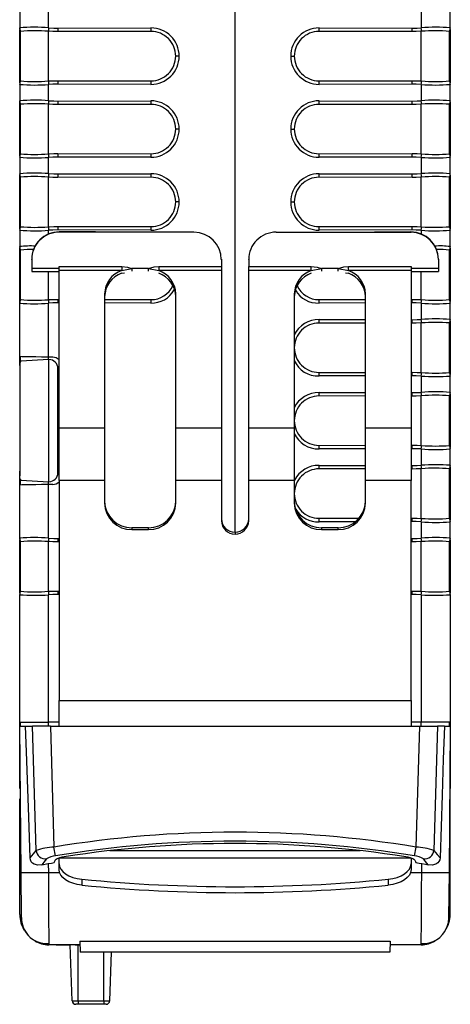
# Model space of a CAD drawing. Header units: millimetres. Extents: x 0 to 559, y 0 to 432.
# Tile 9 of 26: x 133 to 157, y 268 to 322. Entities that reach past the tile are written whole.
import ezdxf

# ---------------------------------------------------------------- set-up
doc = ezdxf.new("R2010")
doc.units = ezdxf.units.MM
doc.header["$LTSCALE"] = 2

msp = doc.modelspace()

# ---------------------------------------------------------------- linework, layer by layer
for p, q in [((144.824, 347.321), (144.824, 294.319)), ((133.019, 322.883), (133.019, 321.984)), ((134.605, 321.987), (134.605, 322.881)), ((155.043, 322.881), (155.043, 321.987)), ((156.629, 321.984), (156.629, 322.883)), ((133.019, 321.968), (133.019, 321.984)), ((135.115, 321.971), (140.215, 321.98)), ((149.434, 321.98), (154.534, 321.971)), ((156.629, 321.984), (156.629, 321.968)), ((133.057, 321.776), (133.019, 321.968)), ((133.019, 318.965), (133.019, 321.902)), ((133.057, 319.075), (133.057, 321.792)), ((134.606, 319.073), (134.606, 321.795)), ((140.216, 321.789), (135.115, 321.78)), ((154.533, 321.78), (149.433, 321.789)), ((155.043, 319.073), (155.043, 321.795)), ((156.591, 321.775), (156.62, 321.872)), ((156.591, 321.771), (156.62, 321.868)), ((156.591, 319.075), (156.591, 321.792)), ((156.629, 321.903), (156.629, 318.965)), ((141.764, 320.434), (141.573, 320.434)), ((147.884, 320.434), (148.075, 320.434)), ((133.019, 318.883), (133.019, 318.9)), ((133.019, 318.883), (133.019, 317.984)), ((134.605, 317.987), (134.605, 318.881)), ((135.116, 319.087), (135.115, 318.896)), ((140.215, 318.887), (135.115, 318.896)), ((135.116, 319.087), (140.216, 319.078)), ((149.433, 319.078), (154.533, 319.087)), ((154.534, 318.896), (149.434, 318.887)), ((155.043, 318.881), (155.043, 317.987)), ((156.62, 318.999), (156.591, 319.096)), ((156.62, 318.995), (156.591, 319.092)), ((156.629, 318.9), (156.629, 318.883)), ((156.629, 317.984), (156.629, 318.883)), ((133.019, 317.968), (133.019, 317.984)), ((133.057, 317.776), (133.019, 317.968)), ((133.019, 314.965), (133.019, 317.902)), ((133.057, 315.075), (133.057, 317.792)), ((134.606, 315.073), (134.606, 317.795)), ((135.115, 317.971), (140.215, 317.98)), ((140.216, 317.789), (135.115, 317.78)), ((154.533, 317.78), (149.433, 317.789)), ((149.434, 317.98), (154.534, 317.971)), ((155.043, 315.073), (155.043, 317.795)), ((156.591, 317.775), (156.62, 317.872)), ((156.591, 317.771), (156.62, 317.868)), ((156.591, 315.075), (156.591, 317.792)), ((156.629, 317.984), (156.629, 317.968)), ((156.629, 317.903), (156.629, 314.965)), ((141.764, 316.434), (141.573, 316.434)), ((147.884, 316.434), (148.075, 316.434)), ((135.116, 315.087), (135.115, 314.896)), ((135.116, 315.087), (140.216, 315.078)), ((149.433, 315.078), (154.533, 315.087)), ((156.62, 314.999), (156.591, 315.096)), ((156.62, 314.995), (156.591, 315.092)), ((133.019, 314.883), (133.019, 314.9)), ((133.019, 314.883), (133.019, 313.984)), ((134.605, 313.987), (134.605, 314.881)), ((140.215, 314.887), (135.115, 314.896)), ((154.534, 314.896), (149.434, 314.887)), ((155.043, 314.881), (155.043, 313.987)), ((156.629, 314.9), (156.629, 314.883)), ((156.629, 313.984), (156.629, 314.883)), ((133.019, 313.968), (133.019, 313.984)), ((133.057, 313.776), (133.019, 313.968)), ((133.019, 310.965), (133.019, 313.902)), ((135.115, 313.971), (140.215, 313.98)), ((149.434, 313.98), (154.534, 313.971)), ((156.629, 313.984), (156.629, 313.968)), ((156.629, 313.903), (156.629, 310.965)), ((133.057, 311.075), (133.057, 313.792)), ((134.606, 311.073), (134.606, 313.795)), ((140.216, 313.789), (135.115, 313.78)), ((154.533, 313.78), (149.433, 313.789)), ((155.043, 311.073), (155.043, 313.795)), ((156.591, 313.775), (156.62, 313.872)), ((156.591, 313.771), (156.62, 313.868)), ((156.591, 311.075), (156.591, 313.792)), ((141.764, 312.434), (141.573, 312.434)), ((147.884, 312.434), (148.075, 312.434)), ((133.019, 310.883), (133.019, 310.9)), ((133.019, 310.883), (133.019, 309.984)), ((134.605, 310.677), (134.605, 310.881)), ((135.116, 311.087), (135.115, 310.896)), ((140.215, 310.887), (135.115, 310.896)), ((135.116, 311.087), (140.216, 311.078)), ((135.177, 310.79), (135.177, 310.775)), ((137.171, 310.79), (135.177, 310.79)), ((142.577, 310.775), (135.177, 310.775)), ((142.577, 310.775), (142.577, 310.789)), ((147.077, 310.789), (147.077, 310.775)), ((147.077, 310.775), (154.477, 310.775)), ((149.433, 311.078), (154.533, 311.087)), ((154.534, 310.896), (149.434, 310.887)), ((152.478, 310.79), (154.477, 310.79)), ((154.477, 310.775), (154.477, 310.79)), ((155.043, 310.881), (155.043, 310.679)), ((156.62, 310.999), (156.591, 311.096)), ((156.62, 310.995), (156.591, 311.092)), ((156.629, 310.9), (156.629, 310.883)), ((156.629, 309.984), (156.629, 310.883)), ((133.019, 309.968), (133.019, 309.984)), ((133.057, 309.776), (133.019, 309.968)), ((133.019, 306.965), (133.019, 309.902)), ((133.057, 307.075), (133.057, 309.792)), ((156.591, 309.775), (156.62, 309.872)), ((156.591, 309.771), (156.62, 309.868)), ((156.591, 307.075), (156.591, 309.792)), ((156.629, 309.984), (156.629, 309.968)), ((156.629, 309.903), (156.629, 306.965)), ((133.677, 309.276), (133.677, 309.292)), ((133.677, 309.276), (133.677, 308.776)), ((144.077, 309.287), (144.077, 309.276)), ((144.077, 309.276), (144.077, 308.887)), ((145.577, 309.276), (145.577, 309.287)), ((145.577, 309.276), (145.577, 308.887)), ((155.977, 309.292), (155.977, 309.276)), ((155.977, 309.276), (155.977, 308.776)), ((135.177, 308.776), (133.677, 308.776)), ((133.677, 308.776), (133.677, 308.624)), ((133.677, 308.624), (135.177, 308.624)), ((134.606, 307.073), (134.606, 308.624)), ((135.177, 308.887), (138.611, 308.887)), ((135.177, 308.674), (135.177, 308.887)), ((138.611, 308.674), (135.177, 308.674)), ((135.177, 300.015), (135.177, 308.674)), ((138.611, 308.887), (138.611, 308.674)), ((138.611, 308.674), (139.177, 308.776)), ((138.611, 308.519), (138.775, 308.55)), ((140.077, 308.776), (139.177, 308.776)), ((139.177, 308.776), (139.177, 308.633)), ((140.077, 308.776), (140.643, 308.674)), ((140.077, 308.636), (140.077, 308.776)), ((140.643, 308.887), (144.077, 308.887)), ((140.643, 308.887), (140.643, 308.674)), ((144.077, 308.674), (140.643, 308.674)), ((144.077, 308.887), (144.077, 308.674)), ((144.077, 308.674), (144.077, 300.015)), ((145.577, 308.887), (149.011, 308.887)), ((145.577, 308.674), (145.577, 308.887)), ((149.011, 308.674), (145.577, 308.674)), ((145.577, 300.015), (145.577, 308.674)), ((149.011, 308.674), (149.011, 308.887)), ((149.011, 308.674), (149.577, 308.776)), ((150.477, 308.776), (149.577, 308.776)), ((149.577, 308.776), (149.577, 308.636)), ((150.477, 308.776), (151.043, 308.674)), ((150.477, 308.633), (150.477, 308.776)), ((150.878, 308.55), (151.043, 308.519)), ((151.043, 308.887), (154.477, 308.887)), ((151.043, 308.674), (151.043, 308.887)), ((154.477, 308.674), (151.043, 308.674)), ((154.477, 308.887), (154.477, 308.674)), ((155.977, 308.776), (154.477, 308.776)), ((154.477, 308.674), (154.477, 300.015)), ((154.477, 308.624), (155.977, 308.624)), ((155.043, 307.073), (155.043, 308.624)), ((155.977, 308.776), (155.977, 308.624)), ((137.677, 307.393), (137.677, 300.015)), ((141.577, 300.015), (141.577, 307.393)), ((148.077, 307.393), (148.077, 300.015)), ((151.977, 300.015), (151.977, 307.393)), ((133.019, 306.914), (133.019, 306.999)), ((133.019, 306.883), (133.019, 306.9)), ((133.019, 303.965), (133.019, 306.883)), ((134.605, 303.937), (134.605, 306.881)), ((135.116, 307.087), (135.115, 306.896)), ((135.177, 306.896), (135.115, 306.896)), ((135.116, 307.087), (135.177, 307.087)), ((137.677, 307.083), (140.216, 307.078)), ((140.215, 306.887), (137.677, 306.891)), ((149.433, 307.078), (151.977, 307.083)), ((151.977, 306.891), (149.434, 306.887)), ((154.477, 307.087), (154.533, 307.087)), ((154.534, 306.896), (154.477, 306.896)), ((155.043, 306.881), (155.043, 305.987)), ((156.62, 306.999), (156.591, 307.096)), ((156.62, 306.995), (156.591, 307.092)), ((156.629, 306.9), (156.629, 306.883)), ((156.629, 305.984), (156.629, 306.883)), ((151.977, 305.785), (149.433, 305.789)), ((149.434, 305.98), (151.977, 305.976)), ((154.477, 305.972), (154.534, 305.971)), ((154.533, 305.78), (154.477, 305.78)), ((155.043, 303.073), (155.043, 305.795)), ((156.591, 305.775), (156.62, 305.872)), ((156.591, 305.771), (156.62, 305.868)), ((156.591, 303.075), (156.591, 305.792)), ((156.629, 305.984), (156.629, 305.968)), ((156.629, 305.903), (156.629, 302.965)), ((133.019, 303.466), (133.019, 303.966)), ((133.057, 303.67), (133.057, 303.965)), ((134.593, 303.782), (133.099, 303.704)), ((134.605, 303.937), (134.838, 303.933)), ((134.606, 303.783), (134.606, 303.937)), ((134.619, 297.084), (134.619, 303.783)), ((133.019, 303.466), (133.019, 303.199)), ((133.019, 303.199), (133.019, 297.668)), ((135.119, 297.584), (135.119, 303.283)), ((149.433, 303.078), (151.977, 303.083)), ((154.477, 303.087), (154.533, 303.087)), ((156.62, 302.999), (156.591, 303.096)), ((156.62, 302.995), (156.591, 303.092)), ((151.977, 302.891), (149.434, 302.887)), ((154.534, 302.896), (154.477, 302.896)), ((155.043, 302.881), (155.043, 301.987)), ((156.629, 302.9), (156.629, 302.883)), ((156.629, 301.984), (156.629, 302.883)), ((151.977, 301.785), (149.433, 301.789)), ((149.434, 301.98), (151.977, 301.976)), ((154.477, 301.972), (154.534, 301.971)), ((154.533, 301.78), (154.477, 301.78)), ((155.043, 299.073), (155.043, 301.795)), ((156.591, 301.775), (156.62, 301.872)), ((156.591, 301.771), (156.62, 301.868)), ((156.591, 299.075), (156.591, 301.792)), ((156.629, 301.984), (156.629, 301.968)), ((156.629, 301.903), (156.629, 298.965)), ((137.677, 300.015), (135.177, 300.015)), ((135.177, 297.156), (135.177, 300.015)), ((137.677, 300.015), (137.677, 297.156)), ((144.077, 300.015), (141.577, 300.015)), ((141.577, 297.156), (141.577, 300.015)), ((144.077, 300.015), (144.077, 297.156)), ((148.077, 300.015), (145.577, 300.015)), ((145.577, 297.156), (145.577, 300.015)), ((148.077, 300.015), (148.077, 297.156)), ((154.477, 300.015), (151.977, 300.015)), ((151.977, 297.156), (151.977, 300.015)), ((154.477, 300.015), (154.477, 297.156)), ((149.433, 299.078), (151.977, 299.083)), ((151.977, 298.891), (149.434, 298.887)), ((154.477, 299.087), (154.533, 299.087)), ((154.534, 298.896), (154.477, 298.896)), ((155.043, 298.881), (155.043, 297.987)), ((156.62, 298.999), (156.591, 299.096)), ((156.62, 298.995), (156.591, 299.092)), ((156.629, 298.9), (156.629, 298.883)), ((156.629, 297.984), (156.629, 298.883)), ((133.019, 297.668), (133.019, 297.402)), ((151.977, 297.785), (149.433, 297.789)), ((149.434, 297.98), (151.977, 297.976)), ((154.477, 297.972), (154.534, 297.971)), ((154.533, 297.78), (154.477, 297.78)), ((155.043, 295.073), (155.043, 297.795)), ((156.591, 297.775), (156.62, 297.872)), ((156.591, 297.771), (156.62, 297.868)), ((156.591, 295.075), (156.591, 297.792)), ((156.629, 297.984), (156.629, 297.968)), ((156.629, 297.903), (156.629, 294.965)), ((133.019, 296.901), (133.019, 297.402)), ((133.057, 296.903), (133.057, 297.196)), ((133.099, 297.163), (134.593, 297.085)), ((137.677, 297.156), (135.177, 297.156)), ((135.177, 297.156), (135.177, 285.085)), ((137.677, 297.156), (137.677, 295.902)), ((144.077, 297.156), (141.577, 297.156)), ((141.577, 295.902), (141.577, 297.156)), ((144.077, 297.156), (144.077, 294.937)), ((148.077, 297.156), (145.577, 297.156)), ((145.577, 294.937), (145.577, 297.156)), ((148.077, 297.156), (148.077, 295.902)), ((154.477, 297.156), (151.977, 297.156)), ((151.977, 295.902), (151.977, 297.156)), ((154.477, 285.085), (154.477, 297.156)), ((133.019, 293.984), (133.019, 296.902)), ((134.838, 296.935), (134.605, 296.931)), ((134.605, 293.987), (134.605, 296.931)), ((134.606, 296.931), (134.606, 297.085)), ((149.433, 295.078), (151.63, 295.082)), ((154.477, 295.087), (154.533, 295.087)), ((156.62, 294.999), (156.591, 295.096)), ((156.62, 294.995), (156.591, 295.092)), ((139.177, 294.56), (139.177, 294.455)), ((140.077, 294.56), (139.177, 294.56)), ((139.177, 294.455), (140.077, 294.455)), ((140.077, 294.455), (140.077, 294.56)), ((151.43, 294.89), (149.434, 294.887)), ((149.577, 294.56), (149.577, 294.455)), ((150.477, 294.56), (149.577, 294.56)), ((149.577, 294.455), (150.477, 294.455)), ((150.477, 294.455), (150.477, 294.56)), ((154.534, 294.896), (154.477, 294.896)), ((155.043, 294.881), (155.043, 293.987)), ((156.629, 294.9), (156.629, 294.883)), ((156.629, 293.984), (156.629, 294.883)), ((133.019, 293.968), (133.019, 293.984)), ((133.057, 293.776), (133.019, 293.968)), ((133.019, 290.965), (133.019, 293.902)), ((135.115, 293.971), (135.177, 293.972)), ((144.827, 294.319), (144.827, 294.214)), ((154.477, 293.972), (154.534, 293.971)), ((156.629, 293.984), (156.629, 293.968)), ((156.629, 293.903), (156.629, 290.965)), ((133.057, 291.075), (133.057, 293.792)), ((134.606, 291.073), (134.606, 293.795)), ((135.177, 293.78), (135.115, 293.78)), ((154.533, 293.78), (154.477, 293.78)), ((155.043, 291.073), (155.043, 293.795)), ((156.591, 293.775), (156.62, 293.872)), ((156.591, 293.771), (156.62, 293.868)), ((156.591, 291.075), (156.591, 293.792)), ((133.019, 290.883), (133.019, 290.9)), ((133.019, 283.899), (133.019, 290.883)), ((134.605, 283.899), (134.605, 290.881)), ((135.116, 291.087), (135.115, 290.896)), ((135.177, 290.896), (135.115, 290.896)), ((135.116, 291.087), (135.177, 291.087)), ((154.477, 291.087), (154.533, 291.087)), ((154.534, 290.896), (154.477, 290.896)), ((155.043, 290.881), (155.043, 283.899)), ((156.62, 290.999), (156.591, 291.096)), ((156.62, 290.995), (156.591, 291.092)), ((156.629, 290.9), (156.629, 290.883)), ((156.629, 290.883), (156.629, 283.899)), ((135.177, 285.085), (154.477, 285.085)), ((135.177, 283.678), (135.177, 285.085)), ((154.477, 285.085), (154.477, 283.678)), ((133.019, 283.899), (134.605, 283.899)), ((133.019, 280.249), (133.019, 283.899)), ((133.092, 275.643), (133.022, 283.678)), ((133.022, 283.678), (133.342, 283.678)), ((133.057, 283.678), (133.057, 283.899)), ((133.342, 283.678), (133.72, 283.678)), ((134.699, 283.678), (133.72, 283.678)), ((133.924, 276.857), (133.72, 283.678)), ((135.177, 283.899), (134.605, 283.899)), ((134.606, 283.678), (134.606, 283.899)), ((134.699, 283.678), (154.955, 283.678)), ((134.699, 283.678), (134.897, 277.039)), ((155.043, 283.899), (154.477, 283.899)), ((154.756, 277.039), (154.955, 283.678)), ((154.955, 283.678), (155.933, 283.678)), ((156.629, 283.899), (155.043, 283.899)), ((155.043, 283.678), (155.043, 283.899)), ((155.933, 283.678), (155.73, 276.857)), ((156.311, 283.678), (155.933, 283.678)), ((156.311, 283.678), (156.632, 283.678)), ((156.632, 283.678), (156.562, 275.643)), ((156.591, 283.678), (156.591, 283.899)), ((156.629, 283.899), (156.629, 283.678)), ((156.629, 283.387), (156.629, 280.249)), ((133.052, 280.249), (133.019, 280.249)), ((156.602, 280.249), (156.629, 280.249)), ((133.022, 273.334), (133.022, 279.678)), ((133.022, 279.678), (133.057, 279.678)), ((156.629, 279.763), (156.598, 279.763)), ((156.629, 273.349), (156.629, 279.763)), ((134.977, 276.556), (134.897, 277.039)), ((137.97, 276.844), (151.683, 276.844)), ((154.677, 276.556), (154.756, 277.039)), ((134.229, 276.058), (134.588, 276.131)), ((134.588, 276.131), (134.592, 275.643)), ((154.477, 276.434), (135.177, 276.434)), ((135.177, 276.127), (135.177, 276.434)), ((135.177, 275.8), (135.177, 276.127)), ((154.477, 276.434), (154.477, 276.127)), ((154.477, 276.127), (154.477, 275.8)), ((155.062, 275.643), (155.066, 276.131)), ((133.114, 273.165), (133.092, 275.643)), ((134.592, 275.643), (135.202, 275.643)), ((154.452, 275.643), (155.062, 275.643)), ((156.562, 275.643), (156.54, 273.165)), ((136.425, 275.273), (136.425, 274.947)), ((153.229, 275.273), (153.229, 274.947)), ((136.32, 271.867), (153.333, 271.867)), ((136.32, 271.867), (136.341, 271.278)), ((153.333, 271.867), (153.313, 271.278)), ((136.327, 271.678), (134.614, 271.678)), ((135.022, 271.658), (135.022, 271.678)), ((135.786, 271.658), (135.022, 271.658)), ((135.892, 268.604), (135.785, 271.678)), ((136.047, 271.658), (136.047, 271.678)), ((136.068, 271.658), (136.068, 271.678)), ((136.314, 271.658), (136.068, 271.658)), ((136.224, 268.604), (136.224, 271.658)), ((136.314, 271.658), (136.314, 271.678)), ((153.313, 271.278), (136.341, 271.278)), ((137.624, 268.604), (137.624, 271.278)), ((137.956, 268.604), (138.05, 271.278)), ((138.314, 271.268), (138.314, 271.278)), ((139.084, 271.268), (138.314, 271.268)), ((139.084, 271.268), (139.084, 271.278)), ((139.561, 271.268), (139.084, 271.268)), ((139.723, 271.268), (139.723, 271.278)), ((139.742, 271.268), (139.742, 271.278)), ((140.321, 271.268), (139.75, 271.268)), ((140.321, 271.268), (140.321, 271.278)), ((140.866, 271.268), (140.321, 271.268)), ((140.866, 271.268), (140.866, 271.278)), ((141.122, 271.268), (141.122, 271.278)), ((141.766, 271.268), (141.122, 271.268)), ((141.766, 271.268), (141.766, 271.278)), ((142.022, 271.268), (142.022, 271.278)), ((142.573, 271.268), (142.022, 271.268)), ((142.573, 271.268), (142.573, 271.278)), ((143.121, 271.268), (142.573, 271.268)), ((143.121, 271.268), (143.121, 271.278)), ((143.35, 271.268), (143.35, 271.278)), ((143.4, 271.268), (143.4, 271.278)), ((143.929, 271.268), (143.4, 271.268)), ((143.929, 271.268), (143.929, 271.278)), ((144.449, 271.268), (143.929, 271.268)), ((144.449, 271.268), (144.449, 271.278)), ((144.499, 271.268), (144.499, 271.278)), ((144.628, 271.268), (144.628, 271.278)), ((145.11, 271.268), (144.628, 271.268)), ((145.11, 271.268), (145.11, 271.278)), ((145.62, 271.268), (145.11, 271.268)), ((145.62, 271.268), (145.62, 271.278)), ((146.078, 271.268), (145.62, 271.268)), ((146.078, 271.268), (146.078, 271.278)), ((146.307, 271.268), (146.307, 271.278)), ((147.096, 271.268), (146.307, 271.268)), ((147.096, 271.268), (147.096, 271.278)), ((147.492, 271.268), (147.096, 271.268)), ((147.492, 271.268), (147.492, 271.278)), ((147.604, 271.268), (147.492, 271.268)), ((147.604, 271.268), (147.604, 271.278)), ((147.885, 271.268), (147.885, 271.278)), ((147.887, 271.268), (147.887, 271.278)), ((148.496, 271.268), (147.887, 271.268)), ((148.496, 271.268), (148.496, 271.278)), ((149.073, 271.268), (148.496, 271.268)), ((149.085, 271.268), (149.085, 271.278)), ((149.132, 271.268), (149.132, 271.278)), ((149.391, 271.268), (149.391, 271.278)), ((150.035, 271.268), (149.391, 271.268)), ((150.035, 271.268), (150.035, 271.278)), ((150.284, 271.268), (150.284, 271.278)), ((150.84, 271.268), (150.284, 271.268)), ((150.84, 271.268), (150.84, 271.278)), ((151.114, 271.268), (150.84, 271.268)), ((151.114, 271.268), (151.114, 271.278)), ((155.04, 271.678), (153.327, 271.678)), ((135.892, 268.604), (136.224, 268.604)), ((136.224, 268.604), (137.624, 268.604)), ((136.224, 268.604), (136.224, 268.411)), ((137.624, 268.604), (137.956, 268.604)), ((137.624, 268.604), (137.624, 268.411)), ((136.224, 268.411), (136.092, 268.411)), ((137.624, 268.411), (136.224, 268.411)), ((137.757, 268.411), (137.624, 268.411))]:
    msp.add_line(p, q)
at = {"flags": 128}
for points in [[(134.605, 321.987), (134.893, 321.974), (135.115, 321.971)], [(154.534, 321.971), (154.816, 321.976), (155.043, 321.987)], [(133.057, 321.793), (133.057, 321.793), (133.057, 321.792)], [(134.606, 321.795), (134.599, 321.795), (134.594, 321.795)], [(135.115, 321.78), (134.83, 321.784), (134.606, 321.795)], [(155.043, 321.795), (154.757, 321.783), (154.533, 321.78)], [(155.054, 321.795), (155.048, 321.795), (155.043, 321.795)], [(156.591, 321.792), (156.591, 321.793), (156.591, 321.793)], [(133.057, 319.075), (133.057, 319.075), (133.057, 319.074)], [(134.594, 319.072), (134.601, 319.072), (134.606, 319.073)], [(135.115, 318.896), (134.832, 318.891), (134.605, 318.881)], [(134.606, 319.073), (134.891, 319.085), (135.116, 319.087)], [(154.533, 319.087), (154.819, 319.083), (155.043, 319.073)], [(155.043, 318.881), (154.755, 318.893), (154.534, 318.896)], [(155.043, 319.073), (155.049, 319.072), (155.054, 319.072)], [(156.591, 319.074), (156.591, 319.075), (156.591, 319.075)], [(133.057, 317.793), (133.057, 317.793), (133.057, 317.792)], [(134.606, 317.795), (134.599, 317.795), (134.594, 317.795)], [(134.605, 317.987), (134.893, 317.974), (135.115, 317.971)], [(135.115, 317.78), (134.83, 317.784), (134.606, 317.795)], [(155.043, 317.795), (154.757, 317.783), (154.533, 317.78)], [(154.534, 317.971), (154.816, 317.976), (155.043, 317.987)], [(155.054, 317.795), (155.048, 317.795), (155.043, 317.795)], [(156.591, 317.792), (156.591, 317.793), (156.591, 317.793)], [(133.057, 315.075), (133.057, 315.075), (133.057, 315.074)], [(134.594, 315.072), (134.601, 315.072), (134.606, 315.073)], [(134.606, 315.073), (134.891, 315.085), (135.116, 315.087)], [(154.533, 315.087), (154.819, 315.083), (155.043, 315.073)], [(155.043, 315.073), (155.049, 315.072), (155.054, 315.072)], [(156.591, 315.074), (156.591, 315.075), (156.591, 315.075)], [(135.115, 314.896), (134.832, 314.891), (134.605, 314.881)], [(155.043, 314.881), (154.755, 314.893), (154.534, 314.896)], [(134.605, 313.987), (134.893, 313.974), (135.115, 313.971)], [(154.534, 313.971), (154.816, 313.976), (155.043, 313.987)], [(133.057, 313.793), (133.057, 313.793), (133.057, 313.792)], [(134.606, 313.795), (134.599, 313.795), (134.594, 313.795)], [(135.115, 313.78), (134.83, 313.784), (134.606, 313.795)], [(155.043, 313.795), (154.757, 313.783), (154.533, 313.78)], [(155.054, 313.795), (155.048, 313.795), (155.043, 313.795)], [(156.591, 313.792), (156.591, 313.793), (156.591, 313.793)], [(133.057, 311.075), (133.057, 311.075), (133.057, 311.074)], [(134.594, 311.072), (134.601, 311.072), (134.606, 311.073)], [(135.115, 310.896), (134.832, 310.891), (134.605, 310.881)], [(134.606, 311.073), (134.891, 311.085), (135.116, 311.087)], [(154.533, 311.087), (154.819, 311.083), (155.043, 311.073)], [(155.043, 310.881), (154.755, 310.893), (154.534, 310.896)], [(155.043, 311.073), (155.049, 311.072), (155.054, 311.072)], [(156.591, 311.074), (156.591, 311.075), (156.591, 311.075)], [(133.057, 309.793), (133.057, 309.793), (133.057, 309.792)], [(156.591, 309.792), (156.591, 309.793), (156.591, 309.793)], [(138.611, 308.887), (138.933, 308.852), (139.177, 308.776)], [(140.077, 308.776), (140.388, 308.865), (140.643, 308.887)], [(149.011, 308.887), (149.333, 308.852), (149.577, 308.776)], [(150.477, 308.776), (150.788, 308.865), (151.043, 308.887)], [(133.057, 307.075), (133.057, 307.075), (133.057, 307.074)], [(134.594, 307.072), (134.601, 307.072), (134.606, 307.073)], [(135.115, 306.896), (134.832, 306.891), (134.605, 306.881)], [(134.606, 307.073), (134.891, 307.085), (135.116, 307.087)], [(154.533, 307.087), (154.819, 307.083), (155.043, 307.073)], [(155.043, 306.881), (154.755, 306.893), (154.534, 306.896)], [(155.043, 307.073), (155.049, 307.072), (155.054, 307.072)], [(156.591, 307.074), (156.591, 307.075), (156.591, 307.075)], [(155.043, 305.795), (154.757, 305.783), (154.533, 305.78)], [(154.534, 305.971), (154.816, 305.976), (155.043, 305.987)], [(155.054, 305.795), (155.048, 305.795), (155.043, 305.795)], [(156.591, 305.792), (156.591, 305.793), (156.591, 305.793)], [(133.019, 303.965), (133.133, 303.963), (133.279, 303.96), (133.483, 303.957), (133.902, 303.949), (134.218, 303.943), (134.605, 303.937)], [(133.099, 303.704), (133.05, 303.664), (133.026, 303.556), (133.02, 303.393), (133.019, 303.199)], [(134.619, 303.783), (134.605, 303.783), (134.593, 303.782)], [(134.838, 303.933), (135.02, 303.895), (135.177, 303.789)], [(154.533, 303.087), (154.819, 303.083), (155.043, 303.073)], [(155.043, 303.073), (155.049, 303.072), (155.054, 303.072)], [(156.591, 303.074), (156.591, 303.075), (156.591, 303.075)], [(155.043, 302.881), (154.755, 302.893), (154.534, 302.896)], [(155.043, 301.795), (154.757, 301.783), (154.533, 301.78)], [(154.534, 301.971), (154.816, 301.976), (155.043, 301.987)], [(155.054, 301.795), (155.048, 301.795), (155.043, 301.795)], [(156.591, 301.792), (156.591, 301.793), (156.591, 301.793)], [(154.533, 299.087), (154.819, 299.083), (155.043, 299.073)], [(155.043, 298.881), (154.755, 298.893), (154.534, 298.896)], [(155.043, 299.073), (155.049, 299.072), (155.054, 299.072)], [(156.591, 299.074), (156.591, 299.075), (156.591, 299.075)], [(133.099, 297.163), (133.052, 297.2), (133.036, 297.246), (133.026, 297.311), (133.021, 297.428), (133.02, 297.532), (133.019, 297.668)], [(155.043, 297.795), (154.757, 297.783), (154.533, 297.78)], [(154.534, 297.971), (154.816, 297.976), (155.043, 297.987)], [(155.054, 297.795), (155.048, 297.795), (155.043, 297.795)], [(156.591, 297.792), (156.591, 297.793), (156.591, 297.793)], [(134.605, 296.931), (134.218, 296.924), (133.902, 296.918), (133.483, 296.911), (133.279, 296.907), (133.133, 296.904), (133.019, 296.902)], [(134.593, 297.085), (134.608, 297.085), (134.619, 297.084)], [(154.533, 295.087), (154.819, 295.083), (155.043, 295.073)], [(155.043, 295.073), (155.049, 295.072), (155.054, 295.072)], [(156.591, 295.074), (156.591, 295.075), (156.591, 295.075)], [(155.043, 294.881), (154.755, 294.893), (154.534, 294.896)], [(134.605, 293.987), (134.893, 293.974), (135.115, 293.971)], [(154.534, 293.971), (154.816, 293.976), (155.043, 293.987)], [(133.057, 293.793), (133.057, 293.793), (133.057, 293.792)], [(134.606, 293.795), (134.599, 293.795), (134.594, 293.795)], [(135.115, 293.78), (134.83, 293.784), (134.606, 293.795)], [(155.043, 293.795), (154.757, 293.783), (154.533, 293.78)], [(155.054, 293.795), (155.048, 293.795), (155.043, 293.795)], [(156.591, 293.792), (156.591, 293.793), (156.591, 293.793)], [(133.057, 291.075), (133.057, 291.075), (133.057, 291.074)], [(134.594, 291.072), (134.601, 291.072), (134.606, 291.073)], [(135.115, 290.896), (134.832, 290.891), (134.605, 290.881)], [(134.606, 291.073), (134.891, 291.085), (135.116, 291.087)], [(154.533, 291.087), (154.819, 291.083), (155.043, 291.073)], [(155.043, 290.881), (154.755, 290.893), (154.534, 290.896)], [(155.043, 291.073), (155.049, 291.072), (155.054, 291.072)], [(156.591, 291.074), (156.591, 291.075), (156.591, 291.075)], [(133.586, 276.441), (133.513, 278.677), (133.443, 280.753), (133.391, 282.269), (133.342, 283.678)], [(156.311, 283.678), (156.248, 281.866), (156.181, 279.883), (156.068, 276.441)], [(133.586, 276.441), (133.775, 276.674), (133.924, 276.857)], [(155.73, 276.857), (155.919, 276.624), (156.068, 276.441)], [(134.229, 276.058), (134.013, 276.045), (133.814, 276.103), (133.725, 276.16), (133.657, 276.232), (133.605, 276.331), (133.586, 276.441)], [(134.496, 276.39), (134.347, 276.204), (134.229, 276.058)], [(134.588, 276.131), (134.772, 276.162), (134.917, 276.187)], [(134.917, 276.187), (134.944, 276.265), (134.966, 276.326)], [(135.177, 276.127), (135.2, 275.976), (135.268, 275.83), (135.379, 275.692), (135.53, 275.568), (135.717, 275.462), (135.932, 275.375), (136.171, 275.312), (136.425, 275.273)], [(153.229, 275.273), (153.483, 275.312), (153.721, 275.375), (153.937, 275.462), (154.123, 275.568), (154.274, 275.692), (154.386, 275.83), (154.454, 275.976), (154.477, 276.127)], [(154.687, 276.326), (154.715, 276.248), (154.737, 276.187)], [(154.737, 276.187), (154.921, 276.156), (155.066, 276.131)], [(155.066, 276.131), (155.269, 276.093), (155.424, 276.058)], [(155.424, 276.058), (155.275, 276.244), (155.157, 276.39)], [(156.068, 276.441), (156.052, 276.338), (156.01, 276.247), (155.941, 276.169), (155.841, 276.103), (155.641, 276.044), (155.424, 276.058)], [(134.592, 275.643), (134.597, 274.689), (134.601, 273.902), (134.603, 273.574), (134.605, 273.288), (134.606, 273.044), (134.607, 272.837), (134.61, 272.327), (134.612, 271.963), (134.613, 271.748), (134.614, 271.678)], [(136.425, 274.947), (136.171, 274.985), (135.932, 275.049), (135.717, 275.135), (135.53, 275.242), (135.379, 275.366), (135.268, 275.503), (135.2, 275.649), (135.177, 275.8)], [(154.477, 275.8), (154.454, 275.649), (154.386, 275.503), (154.274, 275.366), (154.123, 275.242), (153.937, 275.135), (153.721, 275.049), (153.483, 274.985), (153.229, 274.947)], [(155.041, 271.764), (155.041, 271.87), (155.043, 272.143), (155.046, 272.557), (155.049, 273.122), (155.052, 273.837), (155.057, 274.688), (155.062, 275.643)], [(156.54, 273.165), (156.509, 272.874), (156.427, 272.607)], [(155.04, 271.678), (155.04, 271.722), (155.041, 271.764)]]:
    msp.add_lwpolyline(points, dxfattribs=at)
for centre, radius, start, end in [((133.827, 312.3), 9.717, 85.4064, 94.7685), ((133.517, 321.984), 0.498, 180.0013, 202.5666), ((188.014, 318.802), 53.504, 176.5881, 176.7932), ((140.218, 320.434), 1.547, 359.9884, 90.1135), ((193.645, 322.072), 53.43, 180.0986, 180.3039), ((149.431, 320.434), 1.547, 89.8866, 180.0116), ((96.003, 322.072), 53.43, 359.6961, 359.9014), ((155.821, 312.3), 9.717, 85.2314, 94.5936), ((101.634, 318.802), 53.504, 3.2068, 3.4119), ((156.131, 321.984), 0.498, 337.4334, 359.9987), ((133.84, 312.569), 9.257, 85.3278, 94.8512), ((188.914, 322.064), 53.799, 180.099, 180.3029), ((140.218, 320.434), 1.355, 0.0002, 90.1019), ((149.431, 320.434), 1.355, 89.8981, 179.9998), ((101.103, 322.063), 53.43, 359.6961, 359.9014), ((155.808, 312.57), 9.256, 85.1486, 94.6725), ((156.129, 321.968), 0.5, 348.0637, 0), ((140.218, 320.433), 1.547, 269.8866, 0.0116), ((140.218, 320.434), 1.355, 269.8981, 359.9998), ((149.431, 320.433), 1.547, 179.9884, 270.1135), ((149.431, 320.434), 1.355, 180.0002, 270.1019), ((133.519, 318.9), 0.5, 157.4881, 180), ((133.517, 318.883), 0.498, 157.4334, 179.9987), ((133.827, 328.567), 9.717, 265.2314, 274.5936), ((133.84, 328.298), 9.257, 265.1488, 274.6722), ((188.014, 322.065), 53.504, 183.2068, 183.4119), ((193.645, 318.795), 53.43, 179.6961, 179.9014), ((96.003, 318.795), 53.43, 0.0986, 0.3039), ((101.103, 318.804), 53.43, 0.0986, 0.3039), ((101.634, 322.065), 53.504, 356.5881, 356.7932), ((155.821, 328.567), 9.717, 265.4064, 274.7685), ((155.808, 328.298), 9.256, 265.3275, 274.8514), ((156.131, 318.883), 0.498, 0.0013, 22.5666), ((156.129, 318.9), 0.5, 0, 11.9363), ((133.827, 308.3), 9.717, 85.4064, 94.7685), ((133.517, 317.984), 0.498, 180.0013, 202.5666), ((133.84, 308.569), 9.257, 85.3278, 94.8512), ((188.014, 314.802), 53.504, 176.5881, 176.7932), ((188.914, 318.064), 53.799, 180.099, 180.3029), ((140.218, 316.434), 1.547, 359.9884, 90.1135), ((193.645, 318.072), 53.43, 180.0986, 180.3039), ((140.218, 316.434), 1.355, 0.0002, 90.1019), ((149.431, 316.434), 1.547, 89.8866, 180.0116), ((149.431, 316.434), 1.355, 89.8981, 179.9998), ((96.003, 318.072), 53.43, 359.6961, 359.9014), ((101.103, 318.063), 53.43, 359.6961, 359.9014), ((155.821, 308.3), 9.717, 85.2314, 94.5936), ((101.634, 314.802), 53.504, 3.2068, 3.4119), ((155.808, 308.57), 9.256, 85.1486, 94.6725), ((156.131, 317.984), 0.498, 337.4334, 359.9987), ((156.129, 317.968), 0.5, 348.0637, 0), ((140.218, 316.433), 1.547, 269.8866, 0.0116), ((140.218, 316.434), 1.355, 269.8981, 359.9998), ((149.431, 316.433), 1.547, 179.9884, 270.1135), ((149.431, 316.434), 1.355, 180.0002, 270.1019), ((133.519, 314.9), 0.5, 157.4881, 180), ((133.517, 314.883), 0.498, 157.4334, 179.9987), ((133.84, 324.298), 9.257, 265.1488, 274.6722), ((188.014, 318.065), 53.504, 183.2068, 183.4119), ((193.645, 314.795), 53.43, 179.6961, 179.9014), ((96.003, 314.795), 53.43, 0.0986, 0.3039), ((101.103, 314.804), 53.43, 0.0986, 0.3039), ((101.634, 318.065), 53.504, 356.5881, 356.7932), ((155.808, 324.298), 9.256, 265.3275, 274.8514), ((156.131, 314.883), 0.498, 0.0013, 22.5666), ((156.129, 314.9), 0.5, 0, 11.9363), ((133.827, 324.567), 9.717, 265.2314, 274.5936), ((155.821, 324.567), 9.717, 265.4064, 274.7685), ((133.827, 304.3), 9.717, 85.4064, 94.7685), ((133.517, 313.984), 0.498, 180.0013, 202.5666), ((188.014, 310.802), 53.504, 176.5881, 176.7932), ((188.914, 314.064), 53.799, 180.099, 180.3029), ((140.218, 312.434), 1.547, 359.9884, 90.1135), ((193.645, 314.072), 53.43, 180.0986, 180.3039), ((149.431, 312.434), 1.547, 89.8866, 180.0116), ((96.003, 314.072), 53.43, 359.6961, 359.9014), ((101.103, 314.063), 53.43, 359.6961, 359.9014), ((155.821, 304.3), 9.717, 85.2314, 94.5936), ((101.634, 310.802), 53.504, 3.2068, 3.4119), ((156.131, 313.984), 0.498, 337.4334, 359.9987), ((156.129, 313.968), 0.5, 348.0637, 0), ((133.84, 304.569), 9.257, 85.3278, 94.8512), ((140.218, 312.434), 1.355, 0.0002, 90.1019), ((149.431, 312.434), 1.355, 89.8981, 179.9998), ((155.808, 304.57), 9.256, 85.1486, 94.6725), ((140.218, 312.433), 1.547, 269.8866, 0.0116), ((140.218, 312.434), 1.355, 269.8981, 359.9998), ((149.431, 312.433), 1.547, 179.9884, 270.1135), ((149.431, 312.434), 1.355, 180.0002, 270.1019), ((133.519, 310.9), 0.5, 157.4881, 180), ((133.517, 310.883), 0.498, 157.4334, 179.9987), ((133.827, 320.567), 9.717, 265.2314, 274.5936), ((133.84, 320.298), 9.257, 265.1488, 274.6722), ((135.176, 309.291), 1.499, 89.9779, 179.9779), ((135.176, 309.275), 1.499, 89.9779, 179.9779), ((188.014, 314.065), 53.504, 183.2068, 183.4119), ((193.645, 310.795), 53.43, 179.6961, 179.9014), ((142.577, 309.275), 1.499, 0.0221, 90.0221), ((147.076, 309.275), 1.499, 89.9779, 179.9779), ((96.003, 310.795), 53.43, 0.0986, 0.3039), ((154.477, 309.291), 1.499, 0.0221, 90.0221), ((154.477, 309.275), 1.499, 0.0221, 90.0221), ((101.103, 310.804), 53.43, 0.0986, 0.3039), ((101.634, 314.065), 53.504, 356.5881, 356.7932), ((155.821, 320.567), 9.717, 265.4064, 274.7685), ((155.808, 320.298), 9.256, 265.3275, 274.8514), ((156.131, 310.883), 0.498, 0.0013, 22.5666), ((156.129, 310.9), 0.5, 0, 11.9363), ((133.567, 305.606), 4.412, 85.8696, 97.138), ((133.517, 309.984), 0.498, 180.0013, 202.5666), ((133.541, 306.139), 3.686, 86.2274, 97.5399), ((156.081, 305.61), 4.409, 82.8605, 94.1286), ((156.113, 306.206), 3.619, 82.4152, 93.7185), ((156.131, 309.984), 0.498, 337.4334, 359.9987), ((156.129, 309.968), 0.5, 348.0637, 0), ((139.065, 307.361), 1.389, 109.1028, 178.7024), ((139.065, 307.207), 1.389, 109.1028, 178.7024), ((140.188, 307.361), 1.389, 1.2976, 70.8972), ((140.188, 307.207), 1.389, 1.2976, 70.8972), ((149.465, 307.361), 1.389, 109.1028, 178.7024), ((149.465, 307.207), 1.389, 109.1028, 178.7024), ((150.588, 307.361), 1.389, 1.2976, 70.8972), ((150.588, 307.207), 1.389, 1.2976, 70.8972), ((140.26, 308.288), 1.402, 268.1491, 331.5605), ((140.238, 308.374), 1.296, 268.9938, 335.3706), ((149.353, 308.25), 1.365, 208.4271, 273.3721), ((149.408, 308.368), 1.29, 204.8034, 271.0978), ((133.519, 306.9), 0.5, 157.4881, 180), ((133.517, 306.883), 0.498, 157.4334, 179.9987), ((133.827, 316.567), 9.717, 265.2314, 274.5936), ((133.84, 316.298), 9.257, 265.1488, 274.6722), ((188.014, 310.065), 53.504, 183.2068, 183.4119), ((193.645, 306.795), 53.43, 179.6961, 179.9014), ((96.003, 306.795), 53.43, 0.0986, 0.3039), ((101.103, 306.804), 53.43, 0.0986, 0.3039), ((101.634, 310.065), 53.504, 356.5881, 356.7932), ((155.821, 316.567), 9.717, 265.4064, 274.7685), ((155.808, 316.298), 9.256, 265.3275, 274.8514), ((156.131, 306.883), 0.498, 0.0013, 22.5666), ((156.129, 306.9), 0.5, 0, 11.9363), ((149.431, 304.434), 1.355, 89.8981, 179.9998), ((149.413, 304.495), 1.486, 89.2076, 154.0813), ((96.003, 306.072), 53.43, 359.6961, 359.9014), ((101.103, 306.063), 53.43, 359.6961, 359.9014), ((155.821, 296.3), 9.717, 85.2314, 94.5936), ((101.634, 302.802), 53.504, 3.2068, 3.4119), ((155.808, 296.57), 9.256, 85.1486, 94.6725), ((156.131, 305.984), 0.498, 337.4334, 359.9987), ((156.129, 305.968), 0.5, 348.0637, 0), ((149.431, 304.434), 1.355, 180.0002, 270.1019), ((134.619, 303.283), 0.5, 0, 90), ((149.383, 304.314), 1.428, 203.8962, 272.0417), ((96.003, 302.795), 53.43, 0.0986, 0.3039), ((101.103, 302.804), 53.43, 0.0986, 0.3039), ((101.634, 306.065), 53.504, 356.5881, 356.7932), ((155.808, 312.298), 9.256, 265.3275, 274.8514), ((156.131, 302.883), 0.498, 0.0013, 22.5666), ((155.821, 312.567), 9.717, 265.4064, 274.7685), ((156.129, 302.9), 0.5, 0, 11.9363), ((155.821, 292.3), 9.717, 85.2314, 94.5936), ((149.431, 300.434), 1.355, 89.8981, 179.9998), ((149.413, 300.495), 1.486, 89.2076, 154.0813), ((96.003, 302.072), 53.43, 359.6961, 359.9014), ((101.103, 302.063), 53.43, 359.6961, 359.9014), ((101.634, 298.802), 53.504, 3.2068, 3.4119), ((155.808, 292.57), 9.256, 85.1486, 94.6725), ((156.131, 301.984), 0.498, 337.4334, 359.9987), ((156.129, 301.968), 0.5, 348.0637, 0), ((149.431, 300.434), 1.355, 180.0002, 270.1019), ((149.383, 300.314), 1.428, 203.8962, 272.0417), ((96.003, 298.795), 53.43, 0.0986, 0.3039), ((101.103, 298.804), 53.43, 0.0986, 0.3039), ((101.634, 302.065), 53.504, 356.5881, 356.7932), ((155.821, 308.567), 9.717, 265.4064, 274.7685), ((155.808, 308.298), 9.256, 265.3275, 274.8514), ((156.131, 298.883), 0.498, 0.0013, 22.5666), ((156.129, 298.9), 0.5, 0, 11.9363), ((149.431, 296.434), 1.355, 89.8981, 179.9998), ((149.407, 296.516), 1.464, 88.9537, 153.5025), ((96.003, 298.072), 53.43, 359.6961, 359.9014), ((101.103, 298.063), 53.43, 359.6961, 359.9014), ((155.821, 288.3), 9.717, 85.2314, 94.5936), ((101.634, 294.802), 53.504, 3.2068, 3.4119), ((155.808, 288.57), 9.256, 85.1486, 94.6725), ((156.131, 297.984), 0.498, 337.4334, 359.9987), ((156.129, 297.968), 0.5, 348.0637, 360), ((134.619, 297.584), 0.5, 270, 0), ((134.833, 297.423), 0.488, 270.634, 314.8034), ((149.431, 296.434), 1.355, 180.0002, 270.1019), ((139.151, 296.034), 1.474, 181.0451, 271.0083), ((139.151, 295.929), 1.474, 181.0451, 271.0083), ((140.103, 296.034), 1.474, 268.9917, 358.9549), ((140.103, 295.929), 1.474, 268.9917, 358.9549), ((149.551, 296.034), 1.474, 181.0451, 271.0083), ((149.551, 295.929), 1.474, 181.0451, 271.0083), ((149.348, 296.24), 1.355, 209.5333, 273.6251), ((150.503, 296.034), 1.474, 268.9917, 358.9549), ((150.503, 295.929), 1.474, 268.9917, 358.9549), ((144.814, 295.056), 0.737, 181.0451, 271.0083), ((144.84, 295.056), 0.737, 268.9917, 358.9549), ((96.003, 294.795), 53.43, 0.0986, 0.3039), ((101.103, 294.804), 53.43, 0.0986, 0.3039), ((101.634, 298.065), 53.504, 356.5881, 356.7932), ((155.808, 304.298), 9.256, 265.3275, 274.8514), ((156.131, 294.883), 0.498, 0.0013, 22.5666), ((156.129, 294.9), 0.5, 0, 11.9363), ((144.814, 294.951), 0.737, 181.0451, 271.0083), ((144.84, 294.951), 0.737, 268.9917, 358.9549), ((155.821, 304.567), 9.717, 265.4064, 274.7685), ((133.827, 284.3), 9.717, 85.4064, 94.7686), ((133.517, 293.984), 0.498, 180.0013, 202.5666), ((188.014, 290.802), 53.504, 176.5881, 176.7932), ((188.914, 294.064), 53.799, 180.099, 180.3029), ((101.103, 294.063), 53.43, 359.6961, 359.9014), ((155.821, 284.3), 9.717, 85.2314, 94.5936), ((101.634, 290.802), 53.504, 3.2068, 3.4119), ((156.131, 293.984), 0.498, 337.4334, 359.9987), ((156.129, 293.968), 0.5, 348.0637, 0), ((133.84, 284.569), 9.257, 85.3278, 94.8512), ((155.808, 284.57), 9.256, 85.1486, 94.6725), ((133.519, 290.9), 0.5, 157.4881, 180), ((133.517, 290.883), 0.498, 157.4334, 179.9987), ((133.827, 300.567), 9.717, 265.2314, 274.5936), ((133.84, 300.298), 9.257, 265.1488, 274.6722), ((188.014, 294.065), 53.504, 183.2068, 183.4119), ((101.103, 290.804), 53.43, 0.0986, 0.3039), ((101.634, 294.065), 53.504, 356.5881, 356.7932), ((155.821, 300.567), 9.717, 265.4064, 274.7686), ((155.808, 300.298), 9.256, 265.3275, 274.8514), ((156.131, 290.883), 0.498, 0.0013, 22.5666), ((156.129, 290.9), 0.5, 0, 11.9363), ((144.827, 216.766), 61.085, 80.64488, 99.35512), ((144.827, 216.766), 60.596, 80.64488, 99.35512), ((144.827, 216.766), 60.468, 81.08853, 98.91147), ((135.08, 273.365), 3.678, 92.851, 108.321), ((134.438, 276.903), 0.516, 185.0994, 276.4473), ((154.573, 273.365), 3.679, 71.6798, 87.1482), ((155.215, 276.903), 0.516, 263.5527, 354.9006), ((135.045, 275.584), 0.975, 94.0104, 124.247), ((135.491, 275.644), 0.86, 92.0619, 127.5615), ((154.162, 275.643), 0.862, 52.468, 87.9086), ((154.579, 275.5), 1.061, 57.0145, 84.7282), ((133.842, 318.617), 42.981, 269.0002, 270.9998), ((155.812, 318.617), 42.981, 269.0002, 270.9998), ((144.827, 361.017), 86.154, 264.40342, 275.59658), ((144.827, 360.69), 86.154, 264.40342, 275.59658), ((134.622, 273.334), 1.6, 180, 212.4617), ((134.614, 273.178), 1.5, 180.5, 221.4597), ((155.029, 273.349), 1.6, 325.4708, 0), ((134.489, 273.106), 1.358, 201.1659, 275.2344), ((155.164, 273.106), 1.358, 264.7656, 338.8341), ((134.614, 273.178), 1.5, 239.0992, 270), ((155.04, 273.178), 1.5, 270, 300.3526), ((136.092, 268.611), 0.2, 182, 270), ((137.757, 268.611), 0.2, 270, 358)]:
    msp.add_arc(centre, radius, start, end)

doc.saveas('drawing.dxf')
